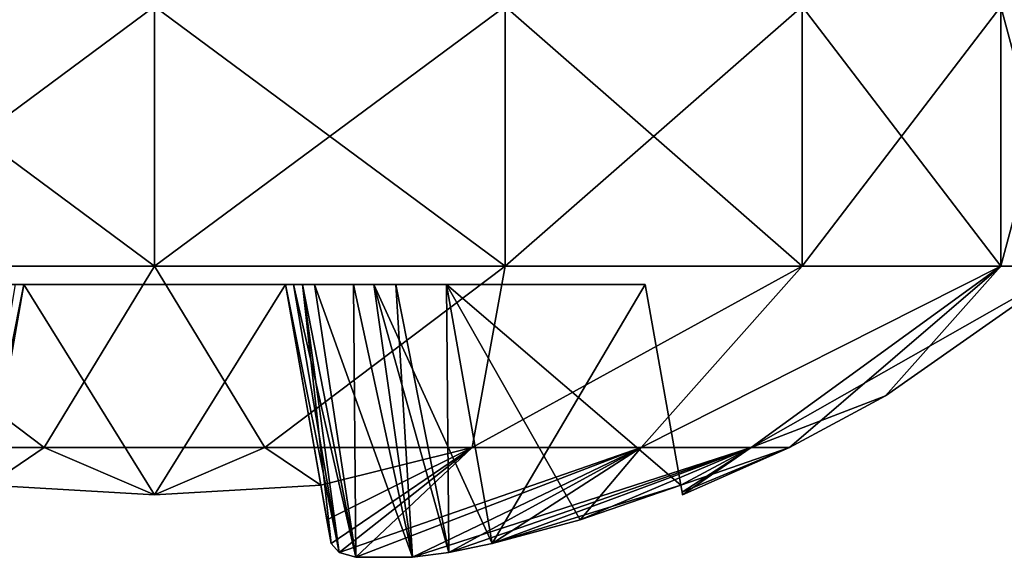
# Model space of a CAD drawing. Header units: millimetres. Extents: x -96 to 96, y -34 to 18.
# Tile 3 of 192: x -78.01 to -75, y -33.68 to -32.04. Entities that reach past the tile are written whole.
import ezdxf

# ---------------------------------------------------------------- set-up
doc = ezdxf.new("R2010")
doc.units = ezdxf.units.MM
doc.header["$LTSCALE"] = 65.185185
for name, color, linetype in [('590', 7, 'CONTINUOUS'), ('591', 7, 'CONTINUOUS'), ('592', 7, 'CONTINUOUS'), ('593', 7, 'CONTINUOUS'), ('594', 7, 'CONTINUOUS'), ('595', 7, 'CONTINUOUS'), ('597', 7, 'CONTINUOUS'), ('598', 7, 'CONTINUOUS'), ('599', 7, 'CONTINUOUS'), ('600', 7, 'CONTINUOUS'), ('601', 7, 'CONTINUOUS'), ('602', 7, 'CONTINUOUS'), ('603', 7, 'CONTINUOUS'), ('604', 7, 'CONTINUOUS'), ('605', 7, 'CONTINUOUS'), ('606', 7, 'CONTINUOUS'), ('607', 7, 'CONTINUOUS'), ('608', 7, 'CONTINUOUS'), ('610', 7, 'CONTINUOUS'), ('611', 7, 'CONTINUOUS'), ('612', 7, 'CONTINUOUS'), ('613', 7, 'CONTINUOUS'), ('614', 7, 'CONTINUOUS'), ('615', 7, 'CONTINUOUS')]:
    doc.layers.add(name, color=color, linetype=linetype)

msp = doc.modelspace()

# ---------------------------------------------------------------- linework, layer by layer
at = {"layer": '590', "color": 253, "linetype": 'Continuous', "true_color": 0x999999}
for points in [[(-77.6, -32.7941, 18.8), (-78.6715, -32, 18.5869), (-78.6715, -32.7941, 18.5869), (-77.6, -32.7941, 18.8)], [(-77.6, -32, 18.8), (-78.6715, -32, 18.5869), (-77.6, -32.7941, 18.8), (-77.6, -32, 18.8)], [(-76.5285, -32, 18.5869), (-77.6, -32, 18.8), (-76.5285, -32.7941, 18.5869), (-76.5285, -32, 18.5869)], [(-76.5285, -32.7941, 18.5869), (-77.6, -32, 18.8), (-77.6, -32.7941, 18.8), (-76.5285, -32.7941, 18.5869)], [(-75.6201, -32, 17.9799), (-76.5285, -32, 18.5869), (-75.6201, -32.7941, 17.9799), (-75.6201, -32, 17.9799)], [(-75.6201, -32.7941, 17.9799), (-76.5285, -32, 18.5869), (-76.5285, -32.7941, 18.5869), (-75.6201, -32.7941, 17.9799)], [(-75.0131, -32, 17.0715), (-75.6201, -32, 17.9799), (-75.0131, -32.7941, 17.0715), (-75.0131, -32, 17.0715)], [(-75.0131, -32.7941, 17.0715), (-75.6201, -32, 17.9799), (-75.6201, -32.7941, 17.9799), (-75.0131, -32.7941, 17.0715)], [(-74.8, -32, 16), (-75.0131, -32, 17.0715), (-74.8, -32.7941, 16), (-74.8, -32, 16)], [(-74.8, -32.7941, 16), (-75.0131, -32, 17.0715), (-75.0131, -32.7941, 17.0715), (-74.8, -32.7941, 16)]]:
    msp.add_3dface(points, dxfattribs=at)
at = {"layer": '591', "color": 253, "linetype": 'Continuous', "true_color": 0x999999}
for points in [[(-78.6715, -32.7941, 18.5869), (-78.5705, -33.3487, 17.681), (-77.9371, -33.3487, 17.9116), (-78.6715, -32.7941, 18.5869)], [(-77.6, -32.7941, 18.8), (-78.6715, -32.7941, 18.5869), (-77.9371, -33.3487, 17.9116), (-77.6, -32.7941, 18.8)], [(-77.6, -32.7941, 18.8), (-77.9371, -33.3487, 17.9116), (-77.2629, -33.3487, 17.9116), (-77.6, -32.7941, 18.8)], [(-76.5285, -32.7941, 18.5869), (-77.6, -32.7941, 18.8), (-77.2629, -33.3487, 17.9116), (-76.5285, -32.7941, 18.5869)], [(-76.5285, -32.7941, 18.5869), (-77.2629, -33.3487, 17.9116), (-76.6295, -33.3487, 17.681), (-76.5285, -32.7941, 18.5869)], [(-75.6201, -32.7941, 17.9799), (-76.6295, -33.3487, 17.681), (-76.113, -33.3487, 17.2477), (-75.6201, -32.7941, 17.9799)], [(-75.6201, -32.7941, 17.9799), (-76.5285, -32.7941, 18.5869), (-76.6295, -33.3487, 17.681), (-75.6201, -32.7941, 17.9799)], [(-75.0131, -32.7941, 17.0715), (-76.113, -33.3487, 17.2477), (-75.776, -33.3487, 16.6639), (-75.0131, -32.7941, 17.0715)], [(-75.0131, -32.7941, 17.0715), (-75.6201, -32.7941, 17.9799), (-76.113, -33.3487, 17.2477), (-75.0131, -32.7941, 17.0715)], [(-75.0131, -32.7941, 17.0715), (-75.776, -33.3487, 16.6639), (-75.6589, -33.3487, 16), (-75.0131, -32.7941, 17.0715)], [(-75.0131, -32.7941, 17.0715), (-75.6589, -33.3487, 16), (-75.3657, -33.1905, 16), (-75.0131, -32.7941, 17.0715)], [(-74.8, -32.7941, 16), (-75.0131, -32.7941, 17.0715), (-75.3657, -33.1905, 16), (-74.8, -32.7941, 16)], [(-78.5705, -33.3487, 17.681), (-78.1082, -33.4639, 17.6082), (-77.9371, -33.3487, 17.9116), (-78.5705, -33.3487, 17.681)], [(-78.1082, -33.4639, 17.6082), (-77.6, -33.4935, 17.6135), (-77.9371, -33.3487, 17.9116), (-78.1082, -33.4639, 17.6082)], [(-77.9371, -33.3487, 17.9116), (-77.6, -33.4935, 17.6135), (-77.2629, -33.3487, 17.9116), (-77.9371, -33.3487, 17.9116)], [(-77.6, -33.4935, 17.6135), (-77.0918, -33.4639, 17.6082), (-77.2629, -33.3487, 17.9116), (-77.6, -33.4935, 17.6135)], [(-77.2629, -33.3487, 17.9116), (-77.0918, -33.4639, 17.6082), (-76.6295, -33.3487, 17.681), (-77.2629, -33.3487, 17.9116)], [(-77.0918, -33.4639, 17.6082), (-77.0602, -33.643, 17.0322), (-76.6295, -33.3487, 17.681), (-77.0918, -33.4639, 17.6082)], [(-76.6295, -33.3487, 17.681), (-77.0602, -33.643, 17.0322), (-77.0362, -33.67, 16.8994), (-76.6295, -33.3487, 17.681)], [(-76.985, -33.6849, 16.7883), (-76.6295, -33.3487, 17.681), (-77.0362, -33.67, 16.8994), (-76.985, -33.6849, 16.7883)], [(-76.8118, -33.6849, 16.6151), (-76.113, -33.3487, 17.2477), (-76.985, -33.6849, 16.7883), (-76.8118, -33.6849, 16.6151)], [(-76.113, -33.3487, 17.2477), (-76.6295, -33.3487, 17.681), (-76.985, -33.6849, 16.7883), (-76.113, -33.3487, 17.2477)], [(-76.7006, -33.67, 16.5638), (-76.113, -33.3487, 17.2477), (-76.8118, -33.6849, 16.6151), (-76.7006, -33.67, 16.5638)], [(-76.5678, -33.643, 16.5398), (-76.113, -33.3487, 17.2477), (-76.7006, -33.67, 16.5638), (-76.5678, -33.643, 16.5398)], [(-76.2988, -33.57, 16.527), (-76.113, -33.3487, 17.2477), (-76.5678, -33.643, 16.5398), (-76.2988, -33.57, 16.527)], [(-75.9918, -33.4639, 16.5082), (-75.776, -33.3487, 16.6639), (-76.2988, -33.57, 16.527), (-75.9918, -33.4639, 16.5082)], [(-75.776, -33.3487, 16.6639), (-76.113, -33.3487, 17.2477), (-76.2988, -33.57, 16.527), (-75.776, -33.3487, 16.6639)], [(-75.9878, -33.486, 16.2552), (-75.776, -33.3487, 16.6639), (-75.9918, -33.4639, 16.5082), (-75.9878, -33.486, 16.2552)], [(-75.9865, -33.4935, 16), (-75.776, -33.3487, 16.6639), (-75.9878, -33.486, 16.2552), (-75.9865, -33.4935, 16)], [(-75.6589, -33.3487, 16), (-75.776, -33.3487, 16.6639), (-75.9865, -33.4935, 16), (-75.6589, -33.3487, 16)], [(-77.0731, -33.5699, 17.3015), (-77.0602, -33.643, 17.0322), (-77.0918, -33.4639, 17.6082), (-77.0731, -33.5699, 17.3015)]]:
    msp.add_3dface(points, dxfattribs=at)
at = {"layer": '592', "color": 253, "linetype": 'Continuous', "true_color": 0x999999}
for points in [[(-77.6, -32, 13.2), (-78.6715, -32.7941, 13.4131), (-78.6715, -32, 13.4131), (-77.6, -32, 13.2)], [(-77.6, -32.7941, 13.2), (-78.6715, -32.7941, 13.4131), (-77.6, -32, 13.2), (-77.6, -32.7941, 13.2)], [(-76.5285, -32, 13.4131), (-77.6, -32.7941, 13.2), (-77.6, -32, 13.2), (-76.5285, -32, 13.4131)], [(-76.5285, -32.7941, 13.4131), (-77.6, -32.7941, 13.2), (-76.5285, -32, 13.4131), (-76.5285, -32.7941, 13.4131)], [(-75.6201, -32, 14.0201), (-76.5285, -32.7941, 13.4131), (-76.5285, -32, 13.4131), (-75.6201, -32, 14.0201)], [(-75.6201, -32.7941, 14.0201), (-76.5285, -32.7941, 13.4131), (-75.6201, -32, 14.0201), (-75.6201, -32.7941, 14.0201)], [(-75.0131, -32.7941, 14.9285), (-75.6201, -32.7941, 14.0201), (-75.0131, -32, 14.9285), (-75.0131, -32.7941, 14.9285)], [(-75.0131, -32, 14.9285), (-75.6201, -32.7941, 14.0201), (-75.6201, -32, 14.0201), (-75.0131, -32, 14.9285)], [(-74.8, -32, 16), (-74.8, -32.7941, 16), (-75.0131, -32.7941, 14.9285), (-74.8, -32, 16)], [(-74.8, -32, 16), (-75.0131, -32.7941, 14.9285), (-75.0131, -32, 14.9285), (-74.8, -32, 16)]]:
    msp.add_3dface(points, dxfattribs=at)
at = {"layer": '593', "color": 253, "linetype": 'Continuous', "true_color": 0x999999}
for points in [[(-78.6715, -32.7941, 13.4131), (-77.6, -32.7941, 13.2), (-77.9371, -33.3487, 14.0884), (-78.6715, -32.7941, 13.4131)], [(-78.6715, -32.7941, 13.4131), (-77.9371, -33.3487, 14.0884), (-78.5705, -33.3487, 14.319), (-78.6715, -32.7941, 13.4131)], [(-77.6, -32.7941, 13.2), (-77.2629, -33.3487, 14.0884), (-77.9371, -33.3487, 14.0884), (-77.6, -32.7941, 13.2)], [(-77.6, -32.7941, 13.2), (-76.5285, -32.7941, 13.4131), (-77.2629, -33.3487, 14.0884), (-77.6, -32.7941, 13.2)], [(-76.5285, -32.7941, 13.4131), (-76.6295, -33.3487, 14.319), (-77.2629, -33.3487, 14.0884), (-76.5285, -32.7941, 13.4131)], [(-75.6201, -32.7941, 14.0201), (-76.113, -33.3487, 14.7523), (-76.6295, -33.3487, 14.319), (-75.6201, -32.7941, 14.0201)], [(-76.5285, -32.7941, 13.4131), (-75.6201, -32.7941, 14.0201), (-76.6295, -33.3487, 14.319), (-76.5285, -32.7941, 13.4131)], [(-75.0131, -32.7941, 14.9285), (-75.776, -33.3487, 15.3361), (-76.113, -33.3487, 14.7523), (-75.0131, -32.7941, 14.9285)], [(-75.6201, -32.7941, 14.0201), (-75.0131, -32.7941, 14.9285), (-76.113, -33.3487, 14.7523), (-75.6201, -32.7941, 14.0201)], [(-75.0131, -32.7941, 14.9285), (-74.8, -32.7941, 16), (-75.776, -33.3487, 15.3361), (-75.0131, -32.7941, 14.9285)], [(-74.8, -32.7941, 16), (-75.3657, -33.1905, 16), (-75.776, -33.3487, 15.3361), (-74.8, -32.7941, 16)], [(-75.3657, -33.1905, 16), (-75.6589, -33.3487, 16), (-75.776, -33.3487, 15.3361), (-75.3657, -33.1905, 16)], [(-78.5705, -33.3487, 14.319), (-77.9371, -33.3487, 14.0884), (-78.1082, -33.4639, 14.3918), (-78.5705, -33.3487, 14.319)], [(-78.1082, -33.4639, 14.3918), (-77.9371, -33.3487, 14.0884), (-77.6, -33.4935, 14.3865), (-78.1082, -33.4639, 14.3918)], [(-77.9371, -33.3487, 14.0884), (-77.2629, -33.3487, 14.0884), (-77.6, -33.4935, 14.3865), (-77.9371, -33.3487, 14.0884)], [(-77.6, -33.4935, 14.3865), (-77.2629, -33.3487, 14.0884), (-77.0918, -33.4639, 14.3918), (-77.6, -33.4935, 14.3865)], [(-77.2629, -33.3487, 14.0884), (-76.6295, -33.3487, 14.319), (-77.0918, -33.4639, 14.3918), (-77.2629, -33.3487, 14.0884)], [(-77.0918, -33.4639, 14.3918), (-76.6295, -33.3487, 14.319), (-77.0731, -33.5699, 14.6985), (-77.0918, -33.4639, 14.3918)], [(-77.0731, -33.5699, 14.6985), (-76.6295, -33.3487, 14.319), (-77.0602, -33.643, 14.9678), (-77.0731, -33.5699, 14.6985)], [(-77.0602, -33.643, 14.9678), (-76.6295, -33.3487, 14.319), (-77.0362, -33.67, 15.1006), (-77.0602, -33.643, 14.9678)], [(-77.0362, -33.67, 15.1006), (-76.113, -33.3487, 14.7523), (-76.9849, -33.6849, 15.2118), (-77.0362, -33.67, 15.1006)], [(-76.6295, -33.3487, 14.319), (-76.113, -33.3487, 14.7523), (-77.0362, -33.67, 15.1006), (-76.6295, -33.3487, 14.319)], [(-76.9849, -33.6849, 15.2118), (-76.113, -33.3487, 14.7523), (-76.8117, -33.6849, 15.385), (-76.9849, -33.6849, 15.2118)], [(-76.8117, -33.6849, 15.385), (-75.776, -33.3487, 15.3361), (-76.7007, -33.6701, 15.4362), (-76.8117, -33.6849, 15.385)], [(-76.113, -33.3487, 14.7523), (-75.776, -33.3487, 15.3361), (-76.8117, -33.6849, 15.385), (-76.113, -33.3487, 14.7523)], [(-75.776, -33.3487, 15.3361), (-76.5678, -33.643, 15.4602), (-76.7007, -33.6701, 15.4362), (-75.776, -33.3487, 15.3361)], [(-76.2988, -33.57, 15.473), (-76.5678, -33.643, 15.4602), (-75.776, -33.3487, 15.3361), (-76.2988, -33.57, 15.473)], [(-75.9918, -33.4639, 15.4918), (-76.2988, -33.57, 15.473), (-75.776, -33.3487, 15.3361), (-75.9918, -33.4639, 15.4918)], [(-75.9918, -33.4639, 15.4918), (-75.6589, -33.3487, 16), (-75.9878, -33.486, 15.7447), (-75.9918, -33.4639, 15.4918)], [(-75.6589, -33.3487, 16), (-75.9918, -33.4639, 15.4918), (-75.776, -33.3487, 15.3361), (-75.6589, -33.3487, 16)], [(-75.6589, -33.3487, 16), (-75.9865, -33.4935, 16), (-75.9878, -33.486, 15.7447), (-75.6589, -33.3487, 16)]]:
    msp.add_3dface(points, dxfattribs=at)
at = {"layer": '594', "color": 253, "linetype": 'Continuous', "true_color": 0x999999}
for points in [[(-78.052, -32.85, 15.3297), (-78, -32.85, 15.1076), (-78.0247, -32.85, 16.7372), (-78.052, -32.85, 15.3297)], [(-78.0247, -32.85, 16.7372), (-78, -32.85, 15.1076), (-78, -32.85, 16.8924), (-78.0247, -32.85, 16.7372)], [(-77.2, -32.85, 15.1076), (-77.2, -32.85, 16.8924), (-78, -32.85, 17.5), (-77.2, -32.85, 15.1076)], [(-77.2, -32.85, 16.8924), (-77.2, -32.85, 17.5), (-78, -32.85, 17.5), (-77.2, -32.85, 16.8924)], [(-78, -32.85, 16.8924), (-77.2, -32.85, 14.5), (-78, -32.85, 17.5), (-78, -32.85, 16.8924)], [(-77.2, -32.85, 14.5), (-77.2, -32.85, 15.1076), (-78, -32.85, 17.5), (-77.2, -32.85, 14.5)], [(-78, -32.85, 14.5), (-77.2, -32.85, 14.5), (-78, -32.85, 15.1076), (-78, -32.85, 14.5)], [(-78, -32.85, 15.1076), (-77.2, -32.85, 14.5), (-78, -32.85, 16.8924), (-78, -32.85, 15.1076)], [(-77.1753, -32.85, 15.2628), (-77.2, -32.85, 16.8924), (-77.2, -32.85, 15.1076), (-77.1753, -32.85, 15.2628)], [(-77.148, -32.85, 16.6703), (-77.2, -32.85, 16.8924), (-77.1753, -32.85, 15.2628), (-77.148, -32.85, 16.6703)], [(-77.1109, -32.85, 15.3921), (-77.148, -32.85, 16.6703), (-77.1753, -32.85, 15.2628), (-77.1109, -32.85, 15.3921)], [(-76.9921, -32.85, 16.4891), (-77.148, -32.85, 16.6703), (-77.1109, -32.85, 15.3921), (-76.9921, -32.85, 16.4891)], [(-76.9297, -32.85, 15.548), (-76.9921, -32.85, 16.4891), (-77.1109, -32.85, 15.3921), (-76.9297, -32.85, 15.548)], [(-76.8628, -32.85, 16.4247), (-76.9921, -32.85, 16.4891), (-76.9297, -32.85, 15.548), (-76.8628, -32.85, 16.4247)], [(-76.7076, -32.85, 15.6), (-76.8628, -32.85, 16.4247), (-76.9297, -32.85, 15.548), (-76.7076, -32.85, 15.6)], [(-76.7076, -32.85, 16.4), (-76.8628, -32.85, 16.4247), (-76.7076, -32.85, 15.6), (-76.7076, -32.85, 16.4)], [(-76.1, -32.85, 16.4), (-76.7076, -32.85, 16.4), (-76.1, -32.85, 15.6), (-76.1, -32.85, 16.4)], [(-76.1, -32.85, 15.6), (-76.7076, -32.85, 16.4), (-76.7076, -32.85, 15.6), (-76.1, -32.85, 15.6)]]:
    msp.add_3dface(points, dxfattribs=at)
at = {"layer": '595', "color": 253, "linetype": 'Continuous', "true_color": 0x999999}
for points in [[(-78.1082, -33.4639, 14.3918), (-77.6, -33.4935, 14.3865), (-78, -32.85, 14.5), (-78.1082, -33.4639, 14.3918)], [(-77.6, -33.4935, 14.3865), (-77.2, -32.85, 14.5), (-78, -32.85, 14.5), (-77.6, -33.4935, 14.3865)], [(-77.6, -33.4935, 14.3865), (-77.0918, -33.4639, 14.3918), (-77.2, -32.85, 14.5), (-77.6, -33.4935, 14.3865)]]:
    msp.add_3dface(points, dxfattribs=at)
at = {"layer": '597', "color": 253, "linetype": 'Continuous', "true_color": 0x999999}
for points in [[(-77.6, -33.4935, 17.6135), (-78.1082, -33.4639, 17.6082), (-78, -32.85, 17.5), (-77.6, -33.4935, 17.6135)], [(-77.2, -32.85, 17.5), (-77.6, -33.4935, 17.6135), (-78, -32.85, 17.5), (-77.2, -32.85, 17.5)], [(-77.0918, -33.4639, 17.6082), (-77.6, -33.4935, 17.6135), (-77.2, -32.85, 17.5), (-77.0918, -33.4639, 17.6082)]]:
    msp.add_3dface(points, dxfattribs=at)
at = {"layer": '598', "color": 253, "linetype": 'Continuous', "true_color": 0x999999}
for points in [[(-76.5678, -33.643, 15.4602), (-76.1, -32.85, 15.6), (-76.7076, -32.85, 15.6), (-76.5678, -33.643, 15.4602)], [(-76.5678, -33.643, 15.4602), (-75.9918, -33.4639, 15.4918), (-76.1, -32.85, 15.6), (-76.5678, -33.643, 15.4602)], [(-76.5678, -33.643, 15.4602), (-76.2988, -33.57, 15.473), (-75.9918, -33.4639, 15.4918), (-76.5678, -33.643, 15.4602)]]:
    msp.add_3dface(points, dxfattribs=at)
at = {"layer": '599', "color": 253, "linetype": 'Continuous', "true_color": 0x999999}
for points in [[(-77.0362, -33.67, 15.1006), (-77.1753, -32.85, 15.2628), (-77.2, -32.85, 15.1076), (-77.0362, -33.67, 15.1006)], [(-77.0602, -33.643, 14.9678), (-77.0362, -33.67, 15.1006), (-77.2, -32.85, 15.1076), (-77.0602, -33.643, 14.9678)], [(-76.9849, -33.6849, 15.2118), (-77.1109, -32.85, 15.3921), (-77.1753, -32.85, 15.2628), (-76.9849, -33.6849, 15.2118)], [(-77.0362, -33.67, 15.1006), (-76.9849, -33.6849, 15.2118), (-77.1753, -32.85, 15.2628), (-77.0362, -33.67, 15.1006)], [(-76.8117, -33.6849, 15.385), (-76.9297, -32.85, 15.548), (-77.1109, -32.85, 15.3921), (-76.8117, -33.6849, 15.385)], [(-76.9849, -33.6849, 15.2118), (-76.8117, -33.6849, 15.385), (-77.1109, -32.85, 15.3921), (-76.9849, -33.6849, 15.2118)], [(-76.8117, -33.6849, 15.385), (-76.7007, -33.6701, 15.4362), (-76.9297, -32.85, 15.548), (-76.8117, -33.6849, 15.385)], [(-76.7007, -33.6701, 15.4362), (-76.5678, -33.643, 15.4602), (-76.9297, -32.85, 15.548), (-76.7007, -33.6701, 15.4362)], [(-76.5678, -33.643, 15.4602), (-76.7076, -32.85, 15.6), (-76.9297, -32.85, 15.548), (-76.5678, -33.643, 15.4602)]]:
    msp.add_3dface(points, dxfattribs=at)
at = {"layer": '600', "color": 253, "linetype": 'Continuous', "true_color": 0x999999}
for points in [[(-77.0602, -33.643, 17.0322), (-77.2, -32.85, 16.8924), (-77.148, -32.85, 16.6703), (-77.0602, -33.643, 17.0322)], [(-77.0362, -33.67, 16.8994), (-77.0602, -33.643, 17.0322), (-77.148, -32.85, 16.6703), (-77.0362, -33.67, 16.8994)], [(-76.985, -33.6849, 16.7883), (-77.148, -32.85, 16.6703), (-76.9921, -32.85, 16.4891), (-76.985, -33.6849, 16.7883)], [(-76.985, -33.6849, 16.7883), (-77.0362, -33.67, 16.8994), (-77.148, -32.85, 16.6703), (-76.985, -33.6849, 16.7883)], [(-76.8118, -33.6849, 16.6151), (-76.985, -33.6849, 16.7883), (-76.9921, -32.85, 16.4891), (-76.8118, -33.6849, 16.6151)], [(-76.8118, -33.6849, 16.6151), (-76.9921, -32.85, 16.4891), (-76.8628, -32.85, 16.4247), (-76.8118, -33.6849, 16.6151)], [(-76.7006, -33.67, 16.5638), (-76.8118, -33.6849, 16.6151), (-76.8628, -32.85, 16.4247), (-76.7006, -33.67, 16.5638)], [(-76.7006, -33.67, 16.5638), (-76.8628, -32.85, 16.4247), (-76.7076, -32.85, 16.4), (-76.7006, -33.67, 16.5638)], [(-76.5678, -33.643, 16.5398), (-76.7006, -33.67, 16.5638), (-76.7076, -32.85, 16.4), (-76.5678, -33.643, 16.5398)]]:
    msp.add_3dface(points, dxfattribs=at)
at = {"layer": '601', "color": 253, "linetype": 'Continuous', "true_color": 0x999999}
for points in [[(-78.1638, -33.67, 16.8994), (-78.0247, -32.85, 16.7372), (-78, -32.85, 16.8924), (-78.1638, -33.67, 16.8994)], [(-78.1398, -33.643, 17.0322), (-78.1638, -33.67, 16.8994), (-78, -32.85, 16.8924), (-78.1398, -33.643, 17.0322)]]:
    msp.add_3dface(points, dxfattribs=at)
at = {"layer": '602', "color": 253, "linetype": 'Continuous', "true_color": 0x999999}
msp.add_3dface([(-78.1398, -33.643, 14.9678), (-78, -32.85, 15.1076), (-78.052, -32.85, 15.3297), (-78.1398, -33.643, 14.9678)], dxfattribs=at)
at = {"layer": '603', "color": 253, "linetype": 'Continuous', "true_color": 0x999999}
for points in [[(-77.6, -32.7941, -13.2), (-78.6715, -32, -13.4131), (-78.6715, -32.7941, -13.4131), (-77.6, -32.7941, -13.2)], [(-77.6, -32, -13.2), (-78.6715, -32, -13.4131), (-77.6, -32.7941, -13.2), (-77.6, -32, -13.2)], [(-76.5285, -32, -13.4131), (-77.6, -32, -13.2), (-76.5285, -32.7941, -13.4131), (-76.5285, -32, -13.4131)], [(-76.5285, -32.7941, -13.4131), (-77.6, -32, -13.2), (-77.6, -32.7941, -13.2), (-76.5285, -32.7941, -13.4131)], [(-75.6201, -32, -14.0201), (-76.5285, -32, -13.4131), (-75.6201, -32.7941, -14.0201), (-75.6201, -32, -14.0201)], [(-75.6201, -32.7941, -14.0201), (-76.5285, -32, -13.4131), (-76.5285, -32.7941, -13.4131), (-75.6201, -32.7941, -14.0201)], [(-75.0131, -32, -14.9285), (-75.6201, -32, -14.0201), (-75.0131, -32.7941, -14.9285), (-75.0131, -32, -14.9285)], [(-75.0131, -32.7941, -14.9285), (-75.6201, -32, -14.0201), (-75.6201, -32.7941, -14.0201), (-75.0131, -32.7941, -14.9285)], [(-74.8, -32, -16), (-75.0131, -32, -14.9285), (-74.8, -32.7941, -16), (-74.8, -32, -16)], [(-74.8, -32.7941, -16), (-75.0131, -32, -14.9285), (-75.0131, -32.7941, -14.9285), (-74.8, -32.7941, -16)]]:
    msp.add_3dface(points, dxfattribs=at)
at = {"layer": '604', "color": 253, "linetype": 'Continuous', "true_color": 0x999999}
for points in [[(-78.6715, -32.7941, -13.4131), (-78.5705, -33.3487, -14.319), (-77.9371, -33.3487, -14.0884), (-78.6715, -32.7941, -13.4131)], [(-77.6, -32.7941, -13.2), (-78.6715, -32.7941, -13.4131), (-77.9371, -33.3487, -14.0884), (-77.6, -32.7941, -13.2)], [(-77.6, -32.7941, -13.2), (-77.9371, -33.3487, -14.0884), (-77.2629, -33.3487, -14.0884), (-77.6, -32.7941, -13.2)], [(-76.5285, -32.7941, -13.4131), (-77.6, -32.7941, -13.2), (-77.2629, -33.3487, -14.0884), (-76.5285, -32.7941, -13.4131)], [(-76.5285, -32.7941, -13.4131), (-77.2629, -33.3487, -14.0884), (-76.6295, -33.3487, -14.319), (-76.5285, -32.7941, -13.4131)], [(-75.6201, -32.7941, -14.0201), (-76.6295, -33.3487, -14.319), (-76.113, -33.3487, -14.7523), (-75.6201, -32.7941, -14.0201)], [(-75.6201, -32.7941, -14.0201), (-76.5285, -32.7941, -13.4131), (-76.6295, -33.3487, -14.319), (-75.6201, -32.7941, -14.0201)], [(-75.0131, -32.7941, -14.9285), (-76.113, -33.3487, -14.7523), (-75.776, -33.3487, -15.3361), (-75.0131, -32.7941, -14.9285)], [(-75.0131, -32.7941, -14.9285), (-75.6201, -32.7941, -14.0201), (-76.113, -33.3487, -14.7523), (-75.0131, -32.7941, -14.9285)], [(-75.0131, -32.7941, -14.9285), (-75.776, -33.3487, -15.3361), (-75.6589, -33.3487, -16), (-75.0131, -32.7941, -14.9285)], [(-75.0131, -32.7941, -14.9285), (-75.6589, -33.3487, -16), (-75.3657, -33.1905, -16), (-75.0131, -32.7941, -14.9285)], [(-74.8, -32.7941, -16), (-75.0131, -32.7941, -14.9285), (-75.3657, -33.1905, -16), (-74.8, -32.7941, -16)], [(-78.5705, -33.3487, -14.319), (-78.1082, -33.4639, -14.3918), (-77.9371, -33.3487, -14.0884), (-78.5705, -33.3487, -14.319)], [(-78.1082, -33.4639, -14.3918), (-77.6, -33.4935, -14.3865), (-77.9371, -33.3487, -14.0884), (-78.1082, -33.4639, -14.3918)], [(-77.9371, -33.3487, -14.0884), (-77.6, -33.4935, -14.3865), (-77.2629, -33.3487, -14.0884), (-77.9371, -33.3487, -14.0884)], [(-77.6, -33.4935, -14.3865), (-77.0918, -33.4639, -14.3918), (-77.2629, -33.3487, -14.0884), (-77.6, -33.4935, -14.3865)], [(-77.2629, -33.3487, -14.0884), (-77.0918, -33.4639, -14.3918), (-76.6295, -33.3487, -14.319), (-77.2629, -33.3487, -14.0884)], [(-77.0918, -33.4639, -14.3918), (-77.0602, -33.643, -14.9678), (-76.6295, -33.3487, -14.319), (-77.0918, -33.4639, -14.3918)], [(-76.6295, -33.3487, -14.319), (-77.0602, -33.643, -14.9678), (-77.0362, -33.67, -15.1006), (-76.6295, -33.3487, -14.319)], [(-76.985, -33.6849, -15.2117), (-76.6295, -33.3487, -14.319), (-77.0362, -33.67, -15.1006), (-76.985, -33.6849, -15.2117)], [(-76.8118, -33.6849, -15.3849), (-76.113, -33.3487, -14.7523), (-76.985, -33.6849, -15.2117), (-76.8118, -33.6849, -15.3849)], [(-76.113, -33.3487, -14.7523), (-76.6295, -33.3487, -14.319), (-76.985, -33.6849, -15.2117), (-76.113, -33.3487, -14.7523)], [(-76.7006, -33.67, -15.4362), (-76.113, -33.3487, -14.7523), (-76.8118, -33.6849, -15.3849), (-76.7006, -33.67, -15.4362)], [(-76.5678, -33.643, -15.4602), (-76.113, -33.3487, -14.7523), (-76.7006, -33.67, -15.4362), (-76.5678, -33.643, -15.4602)], [(-76.2987, -33.57, -15.473), (-76.113, -33.3487, -14.7523), (-76.5678, -33.643, -15.4602), (-76.2987, -33.57, -15.473)], [(-75.9918, -33.4639, -15.4918), (-75.776, -33.3487, -15.3361), (-76.2987, -33.57, -15.473), (-75.9918, -33.4639, -15.4918)], [(-75.776, -33.3487, -15.3361), (-76.113, -33.3487, -14.7523), (-76.2987, -33.57, -15.473), (-75.776, -33.3487, -15.3361)], [(-75.9878, -33.486, -15.7448), (-75.776, -33.3487, -15.3361), (-75.9918, -33.4639, -15.4918), (-75.9878, -33.486, -15.7448)], [(-75.9865, -33.4935, -16), (-75.776, -33.3487, -15.3361), (-75.9878, -33.486, -15.7448), (-75.9865, -33.4935, -16)], [(-75.6589, -33.3487, -16), (-75.776, -33.3487, -15.3361), (-75.9865, -33.4935, -16), (-75.6589, -33.3487, -16)], [(-77.0731, -33.5699, -14.6985), (-77.0602, -33.643, -14.9678), (-77.0918, -33.4639, -14.3918), (-77.0731, -33.5699, -14.6985)]]:
    msp.add_3dface(points, dxfattribs=at)
at = {"layer": '605', "color": 253, "linetype": 'Continuous', "true_color": 0x999999}
for points in [[(-77.6, -32, -18.8), (-78.6715, -32.7941, -18.5869), (-78.6715, -32, -18.5869), (-77.6, -32, -18.8)], [(-77.6, -32.7941, -18.8), (-78.6715, -32.7941, -18.5869), (-77.6, -32, -18.8), (-77.6, -32.7941, -18.8)], [(-76.5285, -32, -18.5869), (-77.6, -32.7941, -18.8), (-77.6, -32, -18.8), (-76.5285, -32, -18.5869)], [(-76.5285, -32.7941, -18.5869), (-77.6, -32.7941, -18.8), (-76.5285, -32, -18.5869), (-76.5285, -32.7941, -18.5869)], [(-75.6201, -32.7941, -17.9799), (-76.5285, -32.7941, -18.5869), (-75.6201, -32, -17.9799), (-75.6201, -32.7941, -17.9799)], [(-75.6201, -32, -17.9799), (-76.5285, -32.7941, -18.5869), (-76.5285, -32, -18.5869), (-75.6201, -32, -17.9799)], [(-75.0131, -32, -17.0715), (-75.6201, -32.7941, -17.9799), (-75.6201, -32, -17.9799), (-75.0131, -32, -17.0715)], [(-75.0131, -32.7941, -17.0715), (-75.6201, -32.7941, -17.9799), (-75.0131, -32, -17.0715), (-75.0131, -32.7941, -17.0715)], [(-74.8, -32, -16), (-74.8, -32.7941, -16), (-75.0131, -32.7941, -17.0715), (-74.8, -32, -16)], [(-74.8, -32, -16), (-75.0131, -32.7941, -17.0715), (-75.0131, -32, -17.0715), (-74.8, -32, -16)]]:
    msp.add_3dface(points, dxfattribs=at)
at = {"layer": '606', "color": 253, "linetype": 'Continuous', "true_color": 0x999999}
for points in [[(-78.6715, -32.7941, -18.5869), (-77.6, -32.7941, -18.8), (-77.9371, -33.3487, -17.9116), (-78.6715, -32.7941, -18.5869)], [(-78.6715, -32.7941, -18.5869), (-77.9371, -33.3487, -17.9116), (-78.5705, -33.3487, -17.681), (-78.6715, -32.7941, -18.5869)], [(-77.6, -32.7941, -18.8), (-77.2629, -33.3487, -17.9116), (-77.9371, -33.3487, -17.9116), (-77.6, -32.7941, -18.8)], [(-77.6, -32.7941, -18.8), (-76.5285, -32.7941, -18.5869), (-77.2629, -33.3487, -17.9116), (-77.6, -32.7941, -18.8)], [(-76.5285, -32.7941, -18.5869), (-76.6295, -33.3487, -17.681), (-77.2629, -33.3487, -17.9116), (-76.5285, -32.7941, -18.5869)], [(-75.6201, -32.7941, -17.9799), (-76.113, -33.3487, -17.2477), (-76.6295, -33.3487, -17.681), (-75.6201, -32.7941, -17.9799)], [(-76.5285, -32.7941, -18.5869), (-75.6201, -32.7941, -17.9799), (-76.6295, -33.3487, -17.681), (-76.5285, -32.7941, -18.5869)], [(-75.0131, -32.7941, -17.0715), (-75.776, -33.3487, -16.6639), (-76.113, -33.3487, -17.2477), (-75.0131, -32.7941, -17.0715)], [(-75.6201, -32.7941, -17.9799), (-75.0131, -32.7941, -17.0715), (-76.113, -33.3487, -17.2477), (-75.6201, -32.7941, -17.9799)], [(-74.8, -32.7941, -16), (-75.3657, -33.1905, -16), (-75.776, -33.3487, -16.6639), (-74.8, -32.7941, -16)], [(-75.0131, -32.7941, -17.0715), (-74.8, -32.7941, -16), (-75.776, -33.3487, -16.6639), (-75.0131, -32.7941, -17.0715)], [(-75.3657, -33.1905, -16), (-75.6589, -33.3487, -16), (-75.776, -33.3487, -16.6639), (-75.3657, -33.1905, -16)], [(-78.5705, -33.3487, -17.681), (-77.9371, -33.3487, -17.9116), (-78.1082, -33.4639, -17.6082), (-78.5705, -33.3487, -17.681)], [(-78.1082, -33.4639, -17.6082), (-77.9371, -33.3487, -17.9116), (-77.6, -33.4935, -17.6135), (-78.1082, -33.4639, -17.6082)], [(-77.9371, -33.3487, -17.9116), (-77.2629, -33.3487, -17.9116), (-77.6, -33.4935, -17.6135), (-77.9371, -33.3487, -17.9116)], [(-77.6, -33.4935, -17.6135), (-77.2629, -33.3487, -17.9116), (-77.0918, -33.4639, -17.6082), (-77.6, -33.4935, -17.6135)], [(-77.2629, -33.3487, -17.9116), (-76.6295, -33.3487, -17.681), (-77.0918, -33.4639, -17.6082), (-77.2629, -33.3487, -17.9116)], [(-77.0918, -33.4639, -17.6082), (-76.6295, -33.3487, -17.681), (-77.0731, -33.5699, -17.3015), (-77.0918, -33.4639, -17.6082)], [(-77.0731, -33.5699, -17.3015), (-76.6295, -33.3487, -17.681), (-77.0602, -33.643, -17.0322), (-77.0731, -33.5699, -17.3015)], [(-77.0602, -33.643, -17.0322), (-76.6295, -33.3487, -17.681), (-77.0362, -33.67, -16.8994), (-77.0602, -33.643, -17.0322)], [(-76.6295, -33.3487, -17.681), (-76.113, -33.3487, -17.2477), (-77.0362, -33.67, -16.8994), (-76.6295, -33.3487, -17.681)], [(-77.0362, -33.67, -16.8994), (-76.113, -33.3487, -17.2477), (-76.9849, -33.6849, -16.7882), (-77.0362, -33.67, -16.8994)], [(-76.9849, -33.6849, -16.7882), (-76.113, -33.3487, -17.2477), (-76.8117, -33.6849, -16.615), (-76.9849, -33.6849, -16.7882)], [(-76.113, -33.3487, -17.2477), (-75.776, -33.3487, -16.6639), (-76.8117, -33.6849, -16.615), (-76.113, -33.3487, -17.2477)], [(-76.8117, -33.6849, -16.615), (-75.776, -33.3487, -16.6639), (-76.7007, -33.6701, -16.5638), (-76.8117, -33.6849, -16.615)], [(-75.776, -33.3487, -16.6639), (-76.5678, -33.643, -16.5398), (-76.7007, -33.6701, -16.5638), (-75.776, -33.3487, -16.6639)], [(-76.2988, -33.57, -16.527), (-76.5678, -33.643, -16.5398), (-75.776, -33.3487, -16.6639), (-76.2988, -33.57, -16.527)], [(-75.9918, -33.4639, -16.5082), (-76.2988, -33.57, -16.527), (-75.776, -33.3487, -16.6639), (-75.9918, -33.4639, -16.5082)], [(-75.6589, -33.3487, -16), (-75.9918, -33.4639, -16.5082), (-75.776, -33.3487, -16.6639), (-75.6589, -33.3487, -16)], [(-75.9918, -33.4639, -16.5082), (-75.6589, -33.3487, -16), (-75.9878, -33.486, -16.2553), (-75.9918, -33.4639, -16.5082)], [(-75.6589, -33.3487, -16), (-75.9865, -33.4935, -16), (-75.9878, -33.486, -16.2553), (-75.6589, -33.3487, -16)]]:
    msp.add_3dface(points, dxfattribs=at)
at = {"layer": '607', "color": 253, "linetype": 'Continuous', "true_color": 0x999999}
for points in [[(-78.052, -32.85, -16.6703), (-78, -32.85, -16.8924), (-78.0247, -32.85, -15.2628), (-78.052, -32.85, -16.6703)], [(-78.0247, -32.85, -15.2628), (-78, -32.85, -16.8924), (-78, -32.85, -15.1076), (-78.0247, -32.85, -15.2628)], [(-78, -32.85, -15.1076), (-77.2, -32.85, -17.5), (-78, -32.85, -14.5), (-78, -32.85, -15.1076)], [(-77.2, -32.85, -15.1076), (-77.2, -32.85, -14.5), (-78, -32.85, -14.5), (-77.2, -32.85, -15.1076)], [(-77.2, -32.85, -16.8924), (-77.2, -32.85, -15.1076), (-78, -32.85, -14.5), (-77.2, -32.85, -16.8924)], [(-77.2, -32.85, -17.5), (-77.2, -32.85, -16.8924), (-78, -32.85, -14.5), (-77.2, -32.85, -17.5)], [(-78, -32.85, -17.5), (-77.2, -32.85, -17.5), (-78, -32.85, -16.8924), (-78, -32.85, -17.5)], [(-78, -32.85, -16.8924), (-77.2, -32.85, -17.5), (-78, -32.85, -15.1076), (-78, -32.85, -16.8924)], [(-77.148, -32.85, -15.3297), (-77.2, -32.85, -15.1076), (-77.1753, -32.85, -16.7372), (-77.148, -32.85, -15.3297)], [(-77.1753, -32.85, -16.7372), (-77.2, -32.85, -15.1076), (-77.2, -32.85, -16.8924), (-77.1753, -32.85, -16.7372)], [(-77.1109, -32.85, -16.6079), (-77.148, -32.85, -15.3297), (-77.1753, -32.85, -16.7372), (-77.1109, -32.85, -16.6079)], [(-76.9921, -32.85, -15.5109), (-77.148, -32.85, -15.3297), (-77.1109, -32.85, -16.6079), (-76.9921, -32.85, -15.5109)], [(-76.9297, -32.85, -16.452), (-76.9921, -32.85, -15.5109), (-77.1109, -32.85, -16.6079), (-76.9297, -32.85, -16.452)], [(-76.8628, -32.85, -15.5753), (-76.9921, -32.85, -15.5109), (-76.9297, -32.85, -16.452), (-76.8628, -32.85, -15.5753)], [(-76.7076, -32.85, -16.4), (-76.8628, -32.85, -15.5753), (-76.9297, -32.85, -16.452), (-76.7076, -32.85, -16.4)], [(-76.7076, -32.85, -15.6), (-76.8628, -32.85, -15.5753), (-76.7076, -32.85, -16.4), (-76.7076, -32.85, -15.6)], [(-76.1, -32.85, -15.6), (-76.7076, -32.85, -15.6), (-76.1, -32.85, -16.4), (-76.1, -32.85, -15.6)], [(-76.1, -32.85, -16.4), (-76.7076, -32.85, -15.6), (-76.7076, -32.85, -16.4), (-76.1, -32.85, -16.4)]]:
    msp.add_3dface(points, dxfattribs=at)
at = {"layer": '608', "color": 253, "linetype": 'Continuous', "true_color": 0x999999}
for points in [[(-78.1082, -33.4639, -17.6082), (-77.6, -33.4935, -17.6135), (-78, -32.85, -17.5), (-78.1082, -33.4639, -17.6082)], [(-77.6, -33.4935, -17.6135), (-77.2, -32.85, -17.5), (-78, -32.85, -17.5), (-77.6, -33.4935, -17.6135)], [(-77.6, -33.4935, -17.6135), (-77.0918, -33.4639, -17.6082), (-77.2, -32.85, -17.5), (-77.6, -33.4935, -17.6135)]]:
    msp.add_3dface(points, dxfattribs=at)
at = {"layer": '610', "color": 253, "linetype": 'Continuous', "true_color": 0x999999}
for points in [[(-77.6, -33.4935, -14.3865), (-78.1082, -33.4639, -14.3918), (-78, -32.85, -14.5), (-77.6, -33.4935, -14.3865)], [(-77.2, -32.85, -14.5), (-77.6, -33.4935, -14.3865), (-78, -32.85, -14.5), (-77.2, -32.85, -14.5)], [(-77.0918, -33.4639, -14.3918), (-77.6, -33.4935, -14.3865), (-77.2, -32.85, -14.5), (-77.0918, -33.4639, -14.3918)]]:
    msp.add_3dface(points, dxfattribs=at)
at = {"layer": '611', "color": 253, "linetype": 'Continuous', "true_color": 0x999999}
for points in [[(-76.2987, -33.57, -15.473), (-76.5678, -33.643, -15.4602), (-76.7076, -32.85, -15.6), (-76.2987, -33.57, -15.473)], [(-75.9918, -33.4639, -15.4918), (-76.7076, -32.85, -15.6), (-76.1, -32.85, -15.6), (-75.9918, -33.4639, -15.4918)], [(-75.9918, -33.4639, -15.4918), (-76.2987, -33.57, -15.473), (-76.7076, -32.85, -15.6), (-75.9918, -33.4639, -15.4918)]]:
    msp.add_3dface(points, dxfattribs=at)
at = {"layer": '612', "color": 253, "linetype": 'Continuous', "true_color": 0x999999}
for points in [[(-77.0362, -33.67, -16.8994), (-77.1753, -32.85, -16.7372), (-77.2, -32.85, -16.8924), (-77.0362, -33.67, -16.8994)], [(-77.0602, -33.643, -17.0322), (-77.0362, -33.67, -16.8994), (-77.2, -32.85, -16.8924), (-77.0602, -33.643, -17.0322)], [(-76.9849, -33.6849, -16.7882), (-77.1109, -32.85, -16.6079), (-77.1753, -32.85, -16.7372), (-76.9849, -33.6849, -16.7882)], [(-77.0362, -33.67, -16.8994), (-76.9849, -33.6849, -16.7882), (-77.1753, -32.85, -16.7372), (-77.0362, -33.67, -16.8994)], [(-76.8117, -33.6849, -16.615), (-76.9297, -32.85, -16.452), (-77.1109, -32.85, -16.6079), (-76.8117, -33.6849, -16.615)], [(-76.9849, -33.6849, -16.7882), (-76.8117, -33.6849, -16.615), (-77.1109, -32.85, -16.6079), (-76.9849, -33.6849, -16.7882)], [(-76.8117, -33.6849, -16.615), (-76.7007, -33.6701, -16.5638), (-76.9297, -32.85, -16.452), (-76.8117, -33.6849, -16.615)], [(-76.5678, -33.643, -16.5398), (-76.7076, -32.85, -16.4), (-76.9297, -32.85, -16.452), (-76.5678, -33.643, -16.5398)], [(-76.7007, -33.6701, -16.5638), (-76.5678, -33.643, -16.5398), (-76.9297, -32.85, -16.452), (-76.7007, -33.6701, -16.5638)]]:
    msp.add_3dface(points, dxfattribs=at)
at = {"layer": '613', "color": 253, "linetype": 'Continuous', "true_color": 0x999999}
for points in [[(-77.0602, -33.643, -14.9678), (-77.2, -32.85, -15.1076), (-77.148, -32.85, -15.3297), (-77.0602, -33.643, -14.9678)], [(-76.985, -33.6849, -15.2117), (-77.148, -32.85, -15.3297), (-76.9921, -32.85, -15.5109), (-76.985, -33.6849, -15.2117)], [(-76.985, -33.6849, -15.2117), (-77.0362, -33.67, -15.1006), (-77.148, -32.85, -15.3297), (-76.985, -33.6849, -15.2117)], [(-77.0362, -33.67, -15.1006), (-77.0602, -33.643, -14.9678), (-77.148, -32.85, -15.3297), (-77.0362, -33.67, -15.1006)], [(-76.8118, -33.6849, -15.3849), (-76.9921, -32.85, -15.5109), (-76.8628, -32.85, -15.5753), (-76.8118, -33.6849, -15.3849)], [(-76.8118, -33.6849, -15.3849), (-76.985, -33.6849, -15.2117), (-76.9921, -32.85, -15.5109), (-76.8118, -33.6849, -15.3849)], [(-76.7006, -33.67, -15.4362), (-76.8628, -32.85, -15.5753), (-76.7076, -32.85, -15.6), (-76.7006, -33.67, -15.4362)], [(-76.7006, -33.67, -15.4362), (-76.8118, -33.6849, -15.3849), (-76.8628, -32.85, -15.5753), (-76.7006, -33.67, -15.4362)], [(-76.5678, -33.643, -15.4602), (-76.7006, -33.67, -15.4362), (-76.7076, -32.85, -15.6), (-76.5678, -33.643, -15.4602)]]:
    msp.add_3dface(points, dxfattribs=at)
at = {"layer": '614', "color": 253, "linetype": 'Continuous', "true_color": 0x999999}
for points in [[(-78.1398, -33.643, -14.9678), (-78.1638, -33.67, -15.1006), (-78, -32.85, -15.1076), (-78.1398, -33.643, -14.9678)], [(-78.1638, -33.67, -15.1006), (-78.0247, -32.85, -15.2628), (-78, -32.85, -15.1076), (-78.1638, -33.67, -15.1006)]]:
    msp.add_3dface(points, dxfattribs=at)
at = {"layer": '615', "color": 253, "linetype": 'Continuous', "true_color": 0x999999}
msp.add_3dface([(-78.1398, -33.643, -17.0322), (-78, -32.85, -16.8924), (-78.052, -32.85, -16.6703), (-78.1398, -33.643, -17.0322)], dxfattribs=at)

doc.saveas('drawing.dxf')
